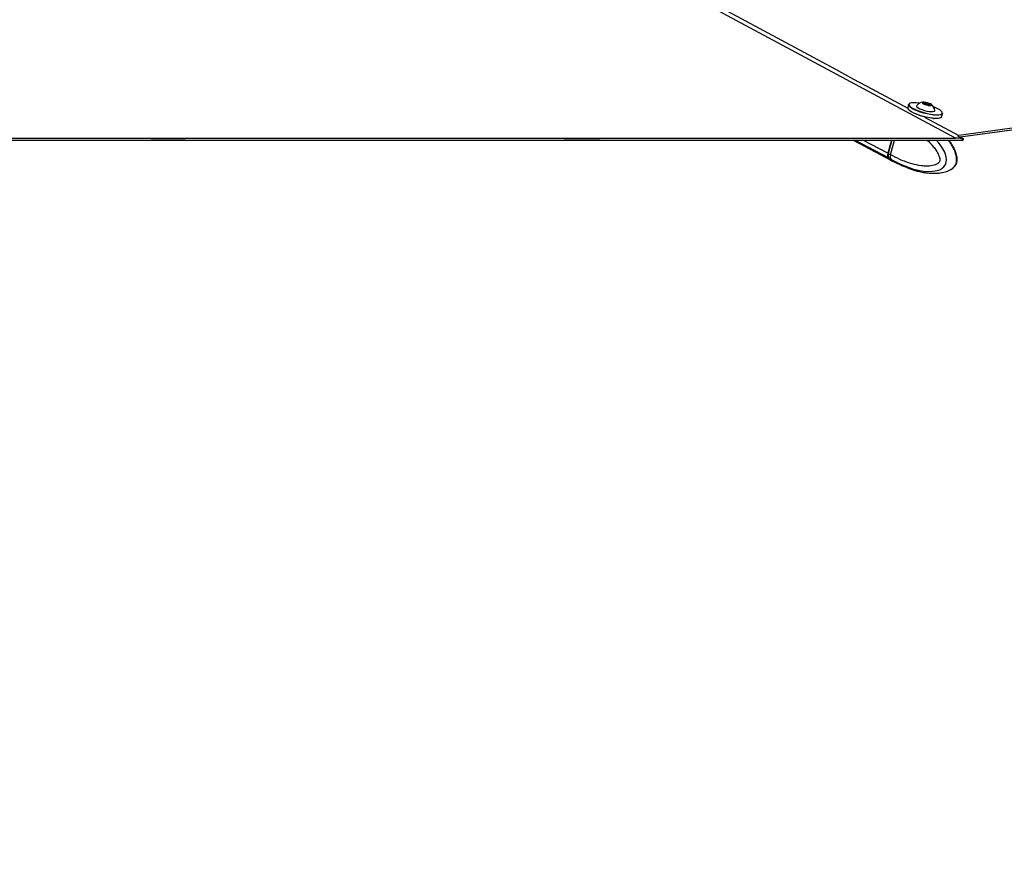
# Paper-space layout '4M DUO In Ground Anchor' of a CAD drawing. Header units: millimetres. Extents: x 20 to 26560, y 40 to 17993.
# Tile 13 of 89: x 7114 to 8093, y 5942 to 6767. Entities that reach past the tile are written whole.
import ezdxf

# ---------------------------------------------------------------- set-up
doc = ezdxf.new("R2010")
doc.units = ezdxf.units.MM
doc.layers.add('COMPONENT_GEOMETRY', color=7, linetype='Continuous')
doc.styles.add('SLDTEXTSTYLE0', font='TXT', dxfattribs={"width": 0.75})
doc.dimstyles.new('SLDDIMSTYLE0', dxfattribs={"dimtxt": 150, "dimasz": 6.604, "dimexe": 0, "dimexo": 0.0625, "dimgap": 37.5, "dimtad": 0, "dimtih": 1, "dimtoh": 1, "dimdec": 0, "dimlfac": 0.5, "dimrnd": 1e-09, "dimzin": 12, "dimdsep": 46, "dimtxsty": 'SLDTEXTSTYLE0', "dimsah": 1, "dimcen": 0.09, "dimadec": 0, "dimazin": 3, "dimtfac": 1, "dimtdec": 0, "dimtofl": 0, "dimtmove": 0, "dimatfit": 3, "dimfxl": 1, "dimfrac": 2, "dimtolj": 1, "dimtzin": 12, "dimarcsym": 0})

# ---------------------------------------------------------------- blocks, each defined once
blk = doc.blocks.new('_D_17')
at = {"layer": 'COMPONENT_GEOMETRY', "color": 7, "ltscale": 2}
for p, q in [((9012.3, 8122.33), (955.85, 8122.33)), ((962.2, 8122.33), (962.2, 5320.89)), ((962.2, 2281.33), (962.2, 5082.76)), ((8897.92, 2281.33), (955.85, 2281.33))]:
    blk.add_line(p, q, dxfattribs=at)
for points in [[(962.2, 8122.33), (961.19, 8115.72), (963.22, 8115.72)], [(962.2, 2281.33), (963.22, 2287.93), (961.19, 2287.93)]]:
    blk.add_solid(points, dxfattribs=at)
at = {"layer": 'COMPONENT_GEOMETRY', "color": 7, "ltscale": 2, "insert": (740.54, 5276.12), "char_height": 150, "attachment_point": 1, "style": 'SLDTEXTSTYLE0'}
blk.add_mtext('2921', dxfattribs=at)
blk = doc.blocks.new('_D_19')
at = {"layer": 'COMPONENT_GEOMETRY', "color": 7, "ltscale": 2}
for p, q in [((1221.17, 6646.69), (1221.17, 1126.98)), ((9298.46, 2280.79), (9298.46, 1126.98)), ((1221.17, 1133.33), (5038.15, 1133.33)), ((9298.46, 1133.33), (5481.48, 1133.33))]:
    blk.add_line(p, q, dxfattribs=at)
for points in [[(1221.17, 1133.33), (1227.77, 1132.31), (1227.77, 1134.34)], [(9298.46, 1133.33), (9291.86, 1134.34), (9291.86, 1132.31)]]:
    blk.add_solid(points, dxfattribs=at)
at = {"layer": 'COMPONENT_GEOMETRY', "color": 7, "ltscale": 2, "insert": (5038.15, 1207.62), "char_height": 150, "attachment_point": 1, "style": 'SLDTEXTSTYLE0'}
blk.add_mtext('4039', dxfattribs=at)

psp = doc.layouts.new('4M DUO In Ground Anchor')

# ---------------------------------------------------------------- linework, layer by layer
at = {"color": 7, "linetype": 'Continuous', "lineweight": 25, "ltscale": 2}
for p, q in [((8833.64, 6759.1), (8047.56, 6652.26)), ((8596.43, 6725), (8048.9, 6650.59)), ((7997.64, 6682.96), (7996.84, 6679.96)), ((8005.58, 6681.69), (8005.47, 6681.28)), ((8012.82, 6684.79), (8015.45, 6684.69)), ((8013.31, 6683.79), (8012.82, 6684.79)), ((8016.43, 6682.69), (8013.31, 6683.79)), ((8015.04, 6683.18), (8015.45, 6684.69)), ((8015.45, 6684.69), (8018.57, 6683.58)), ((8019.06, 6682.58), (8016.43, 6682.69)), ((8018.31, 6682.61), (8018.57, 6683.58)), ((8018.57, 6683.58), (8019.06, 6682.58)), ((8023.83, 6676.39), (8023.94, 6676.81)), ((8022.77, 6668.52), (8022.94, 6669.16)), ((8030.66, 6670.97), (8031.46, 6673.96)), ((5221.54, 6647.65), (8052.01, 6647.65)), ((7278.4, 6647.65), (7244.59, 6647.65)), ((7691.12, 6647.65), (7655.44, 6647.65)), ((7942.58, 6647.65), (7980.76, 6627.38)), ((7980.64, 6647.65), (7977.14, 6634.5)), ((7980.89, 6647.65), (7977.38, 6634.44)), ((7979.79, 6633.1), (7983.66, 6647.65)), ((8047.56, 6652.26), (8046.37, 6651.94)), ((8052.01, 6647.65), (8050.36, 6647.65)), ((7979.78, 6633.09), (7977.53, 6634.29)), ((7978.12, 6629.68), (7980.25, 6628.55)), ((7979.79, 6633.1), (7979.78, 6633.09)), ((7980.25, 6628.55), (7980.38, 6628.47)), ((7981.16, 6627.17), (7983.41, 6625.97)), ((7983.51, 6625.92), (7991.02, 6622.3)), ((7990.87, 6622.43), (7990.67, 6622.44)), ((7991.51, 6622.19), (7995.62, 6620.58)), ((7998.33, 6619.43), (8000.29, 6618.85)), ((8000.29, 6618.85), (8003.84, 6617.79)), ((8038.99, 6618.08), (8039.71, 6618.4))]:
    psp.add_line(p, q, dxfattribs=at)
at = {"color": 8, "linetype": 'Continuous', "lineweight": 25, "ltscale": 2}
for p, q in [((8013.46, 6670.58), (8047.56, 6652.26)), ((7977.73, 6629.89), (7944.28, 6647.65)), ((7977.14, 6634.5), (7952.37, 6647.65)), ((7977.53, 6634.29), (7981.09, 6647.65))]:
    psp.add_line(p, q, dxfattribs=at)
at = {"color": 8, "linetype": 'Continuous', "lineweight": 25, "ltscale": 2, "flags": 128}
for points in [[(8044.4, 6649.61), (7654.66, 6858.99), (7264.92, 7068.37), (6875.19, 7277.75), (6485.45, 7487.14), (6095.73, 7696.53), (5706.05, 7905.94), (5621.42, 7951.52)], [(7980.38, 6628.47), (7980.38, 6628.47), (7989.67, 6623.69), (8002.6, 6618.84), (8012.1, 6616.77), (8019.03, 6616.29), (8026.47, 6617.29), (8029.56, 6618.51), (8032.9, 6621.07), (8034.4, 6623.31), (8034.86, 6624.46), (8035.41, 6627.52), (8035.15, 6630.85), (8033.64, 6635.6), (8030.82, 6640.7), (8027.42, 6645.18), (8025.01, 6647.65)], [(7977.38, 6634.44), (7977.38, 6634.44), (7977.38, 6634.41), (7977.41, 6634.37), (7977.46, 6634.33), (7977.53, 6634.29)], [(7980.38, 6628.47), (7981.98, 6626.9), (7983.51, 6625.92)]]:
    psp.add_lwpolyline(points, dxfattribs=at)
at = {"color": 7, "linetype": 'Continuous', "lineweight": 25, "ltscale": 2, "flags": 128}
for points in [[(8834.33, 6757.33), (8439.75, 6703.71), (8048.9, 6650.59)], [(7996.84, 6679.96), (7996.82, 6679.48), (7997.31, 6678.46), (7998.48, 6677.32), (8000.27, 6676.1), (8002.61, 6674.86), (8005.41, 6673.64), (8008.55, 6672.49), (8011.91, 6671.47), (8015.33, 6670.61), (8018.7, 6669.95), (8021.86, 6669.51), (8024.69, 6669.32), (8027.07, 6669.38), (8028.91, 6669.69), (8030.12, 6670.24), (8030.66, 6670.97)], [(8029.56, 6669.92), (8028.46, 6669.45), (8026.67, 6669.15), (8024.34, 6669.09), (8021.58, 6669.28), (8018.49, 6669.7), (8015.2, 6670.35), (8011.85, 6671.19), (8008.57, 6672.19), (8005.5, 6673.3), (8002.77, 6674.5), (8000.48, 6675.71), (7998.73, 6676.9), (7997.59, 6678.02), (7997.27, 6678.51)], [(8031.46, 6673.96), (8030.92, 6673.23), (8029.71, 6672.69), (8027.87, 6672.38), (8025.49, 6672.32), (8022.66, 6672.51), (8019.5, 6672.94), (8016.13, 6673.61), (8012.7, 6674.47), (8009.35, 6675.49), (8006.21, 6676.63), (8003.41, 6677.85), (8001.07, 6679.1), (7999.27, 6680.32), (7998.11, 6681.46), (7997.61, 6682.48), (7997.64, 6682.96)], [(8008.96, 6684.36), (8008.23, 6684.47), (8005.29, 6684.77), (8002.73, 6684.84), (8000.66, 6684.66), (7999.16, 6684.24), (7998.3, 6683.6), (7998.1, 6682.76), (7998.58, 6681.76), (7999.72, 6680.65), (8001.47, 6679.46), (8003.76, 6678.24), (8006.5, 6677.05), (8009.57, 6675.93), (8012.84, 6674.93), (8016.19, 6674.09), (8019.48, 6673.45), (8022.57, 6673.02), (8025.34, 6672.83), (8027.66, 6672.89), (8029.46, 6673.19), (8030.65, 6673.73), (8031.18, 6674.47), (8031.04, 6675.39), (8030.22, 6676.45), (8028.77, 6677.61), (8026.74, 6678.82), (8026.74, 6678.82)], [(8005.73, 6681.96), (8005.57, 6681.4), (8006.05, 6680.63), (8007.18, 6679.76), (8008.86, 6678.85), (8010.99, 6677.97), (8013.39, 6677.18), (8015.9, 6676.55), (8018.32, 6676.12), (8020.48, 6675.92)], [(8018.8, 6682.02), (8019.96, 6682.1), (8020.51, 6682.41), (8020.36, 6682.92), (8019.54, 6683.55), (8018.17, 6684.19), (8016.46, 6684.76), (8014.68, 6685.17), (8013.08, 6685.35), (8011.92, 6685.28), (8011.37, 6684.96), (8011.51, 6684.45), (8012.33, 6683.83), (8013.7, 6683.18), (8015.41, 6682.61), (8017.2, 6682.2), (8018.8, 6682.02)], [(8020.48, 6675.92), (8022.21, 6675.97), (8023.39, 6676.26), (8023.93, 6676.77), (8023.94, 6677.12)], [(8026.74, 6678.82), (8024.21, 6680.03), (8022.33, 6680.8)], [(7100.86, 6649.61), (7116.38, 6649.61), (7124.14, 6649.61), (7139.65, 6649.61), (7147.41, 6649.61), (7155.17, 6649.61), (7170.69, 6649.61), (7178.45, 6649.61), (7193.97, 6649.61), (7201.72, 6649.61), (7217.24, 6649.61), (7225, 6649.61), (7232.76, 6649.61), (7248.28, 6649.61), (7256.04, 6649.61), (7271.55, 6649.61), (7279.31, 6649.61), (7294.83, 6649.61), (7302.59, 6649.61), (7318.11, 6649.61), (7325.86, 6649.61), (7333.62, 6649.61), (7349.14, 6649.61), (7356.9, 6649.61), (7372.42, 6649.61), (7380.18, 6649.61), (7395.69, 6649.61), (7403.45, 6649.61), (7411.21, 6649.61), (7426.73, 6649.61), (7434.49, 6649.61), (7450, 6649.61), (7457.76, 6649.61), (7473.28, 6649.61), (7481.04, 6649.61), (7488.8, 6649.61), (7504.32, 6649.61), (7512.08, 6649.61), (7527.59, 6649.61), (7535.35, 6649.61), (7550.87, 6649.61), (7558.63, 6649.61), (7566.39, 6649.61), (7581.9, 6649.61), (7589.66, 6649.61), (7605.18, 6649.61), (7612.94, 6649.61), (7628.46, 6649.61), (7636.22, 6649.61), (7651.73, 6649.61), (7659.49, 6649.61), (7667.25, 6649.61), (7682.77, 6649.61), (7690.53, 6649.61), (7706.04, 6649.61), (7713.8, 6649.61), (7729.32, 6649.61), (7737.08, 6649.61), (7744.84, 6649.61), (7760.36, 6649.61), (7768.11, 6649.61), (7783.63, 6649.61), (7791.39, 6649.61), (7806.91, 6649.61), (7814.67, 6649.61), (7822.43, 6649.61), (7837.94, 6649.61), (7845.7, 6649.61), (7861.22, 6649.61), (7868.98, 6649.61), (7884.5, 6649.61), (7892.26, 6649.61), (7900.01, 6649.61), (7915.53, 6649.61), (7923.29, 6649.61), (7938.81, 6649.61), (7946.57, 6649.61), (7962.08, 6649.61), (7969.84, 6649.61), (7985.36, 6649.61), (7993.12, 6649.61), (8000.88, 6649.61), (8016.4, 6649.61), (8024.15, 6649.61), (8034.28, 6649.61), (8044.4, 6649.61)], [(8046.37, 6651.94), (8049.16, 6650.44), (8052.17, 6648.83)], [(8052.17, 6648.83), (8049.39, 6650.32), (8048.9, 6650.59)], [(7977.73, 6629.89), (7979.32, 6628.32), (7980.76, 6627.38)], [(7978.12, 6629.68), (7979.72, 6628.1), (7981.16, 6627.17)]]:
    psp.add_lwpolyline(points, dxfattribs=at)
at = {"color": 7, "linetype": 'Continuous', "lineweight": 25, "ltscale": 4}
for centre, radius, start, end in [((8013.57, 6674.78), 10.63, 97.66491, 137.50861), ((8013.57, 6674.78), 10.63, 12.69435, 52.53805), ((7982.09, 6632.79), 5.24, 160.97519, 213.64799), ((7982.49, 6632.58), 5.24, 160.9755, 213.64767)]:
    psp.add_arc(centre, radius, start, end, dxfattribs=at)
at = {"color": 8, "linetype": 'Continuous', "lineweight": 25, "ltscale": 2}
for points, knots in [([(5627.37, 7952.4), (5695.7, 7915.7), (5848.8, 7833.46), (6086.58, 7705.72), (6340.8, 7569.16), (6595, 7432.6), (7147.04, 7136.03), (7614.33, 6885), (7996.89, 6679.48)], [0, 0, 0, 0, 0.086484, 0.193767, 0.301051, 0.408334, 0.515618, 1, 1, 1, 1]), ([(8015.9, 6647.65), (8016.5, 6647.13), (8018.75, 6645.17), (8021.87, 6641.71), (8025.21, 6637.28), (8027.44, 6633.42), (8028.61, 6630.14), (8028.87, 6628), (8028.7, 6626.91), (8028.34, 6626.04), (8027.4, 6624.76), (8025.52, 6623.51), (8021.76, 6622.09), (8016.56, 6621.52), (8009.24, 6622.03), (7999.97, 6624.07), (7989.8, 6627.78), (7982.81, 6631.49), (7979.79, 6633.1)], [0, 0, 0, 0, 0.0293897, 0.1113479, 0.1671556, 0.2239996, 0.2612938, 0.2787323, 0.290386, 0.2952786, 0.3099296, 0.3461169, 0.3820752, 0.4738469, 0.5625961, 0.6879304, 0.8646803, 1, 1, 1, 1]), ([(8039.71, 6618.4), (8039.79, 6618.43), (8040.97, 6618.95), (8042.71, 6620.46), (8044.26, 6622.77), (8045.13, 6624.97), (8045.6, 6627.56), (8045.34, 6631.48), (8044.08, 6636.01), (8041.84, 6640.74), (8039.42, 6644.72), (8037.7, 6646.84), (8037.04, 6647.65)], [0, 0, 0, 0, 0.009669, 0.146577, 0.226551, 0.261312, 0.344319, 0.432053, 0.567043, 0.729447, 0.896404, 1, 1, 1, 1])]:
    psp.add_open_spline(points, degree=3, knots=knots, dxfattribs=at)
at = {"color": 7, "linetype": 'Continuous', "lineweight": 25, "ltscale": 2}
for points, knots in [([(8039.71, 6618.39), (8039.95, 6618.5), (8040.9, 6618.96), (8042.29, 6620.07), (8043.72, 6621.54), (8044.83, 6623.15), (8045.58, 6625.02), (8045.99, 6627.12), (8046.03, 6629.42), (8045.72, 6631.83), (8045.06, 6634.19), (8044.05, 6637.01), (8042.58, 6640.25), (8040.46, 6643.77), (8038.71, 6646.24), (8037.65, 6647.45), (8037.47, 6647.65)], [0, 0, 0, 0, 0.025428, 0.102732, 0.156641, 0.20964, 0.264603, 0.323545, 0.385566, 0.452911, 0.523368, 0.591987, 0.713971, 0.839258, 0.972463, 1, 1, 1, 1]), ([(8052.17, 6648.83), (8050.93, 6649.05), (8048.39, 6649.51), (8045.75, 6649.57), (8044.4, 6649.61)], [0, 0, 0, 0, 0.489695, 1, 1, 1, 1]), ([(8052.01, 6647.65), (8052.03, 6647.82), (8052.09, 6648.21), (8052.14, 6648.6), (8052.17, 6648.83)], [0, 0, 0, 0, 0.419302, 1, 1, 1, 1]), ([(8052.01, 6647.65), (8052.03, 6647.82), (8052.09, 6648.21), (8052.14, 6648.6), (8052.17, 6648.83)], [0, 0, 0, 0, 0.41931, 1, 1, 1, 1]), ([(7977.38, 6634.44), (7977.31, 6634.12), (7977.11, 6633.19), (7977.02, 6632.2), (7977.2, 6631.69), (7977.21, 6631.67)], [0, 0, 0, 0, 0.3388244, 0.9848527, 1, 1, 1, 1]), ([(7977.21, 6631.67), (7977.34, 6631.14), (7977.52, 6630.43), (7977.92, 6629.9), (7978.03, 6629.76)], [0, 0, 0, 0, 0.7412073, 1, 1, 1, 1]), ([(7979.78, 6633.09), (7979.65, 6632.47), (7979.39, 6631.22), (7979.61, 6629.66), (7980.01, 6628.86), (7980.24, 6628.56), (7980.25, 6628.55)], [0, 0, 0, 0, 0.35028, 0.700564, 0.985915, 1, 1, 1, 1]), ([(7990.64, 6622.48), (7990.64, 6622.48), (7990.6, 6622.52), (7990.87, 6622.45), (7991.3, 6622.28), (7991.51, 6622.19)], [0, 0, 0, 0, 0.14798, 0.582661, 1, 1, 1, 1]), ([(7995.62, 6620.58), (7995.85, 6620.49), (7996.32, 6620.31), (7997.19, 6619.93), (7997.87, 6619.63), (7998.24, 6619.47), (7998.33, 6619.43)], [0, 0, 0, 0, 0.299465, 0.598838, 0.902168, 1, 1, 1, 1]), ([(8000.25, 6618.74), (8001.5, 6618.32), (8004.23, 6617.4), (8008.75, 6616.26), (8013.47, 6615.34), (8018.2, 6614.76), (8022.93, 6614.54), (8027.78, 6614.75), (8032.81, 6615.68), (8036.58, 6616.68), (8038.55, 6617.87), (8038.96, 6618.12)], [0, 0, 0, 0, 0.1079385, 0.2358244, 0.3696463, 0.4863771, 0.6057196, 0.7348522, 0.8474864, 0.9682133, 1, 1, 1, 1])]:
    psp.add_open_spline(points, degree=3, knots=knots, dxfattribs=at)

# ---------------------------------------------------------------- dimensions: what is measured, and where the dimension line sits
at = {"layer": 'COMPONENT_GEOMETRY', "color": 7, "ltscale": 2}
dim = psp.add_linear_dim(base=(962.2041705, 8122.32568417), p1=(8900.46045145, 2281.32568417), p2=(9014.84439071, 8122.32568417), angle=90, dimstyle='SLDDIMSTYLE0', dxfattribs=at)
dim.commit()
dim.dimension.update_dxf_attribs({"geometry": '_D_17', "text_midpoint": (962.2041705, 5201.82568417), "dimtype": 160})
dim = psp.add_linear_dim(base=(1221.17, 1133.33), p1=(9298.46, 2283.33), p2=(1221.17, 6649.23), dimstyle='SLDDIMSTYLE0', dxfattribs=at)
dim.commit()
dim.dimension.update_dxf_attribs({"geometry": '_D_19', "text_midpoint": (5259.81, 1133.33), "dimtype": 160})

doc.saveas('drawing.dxf')
